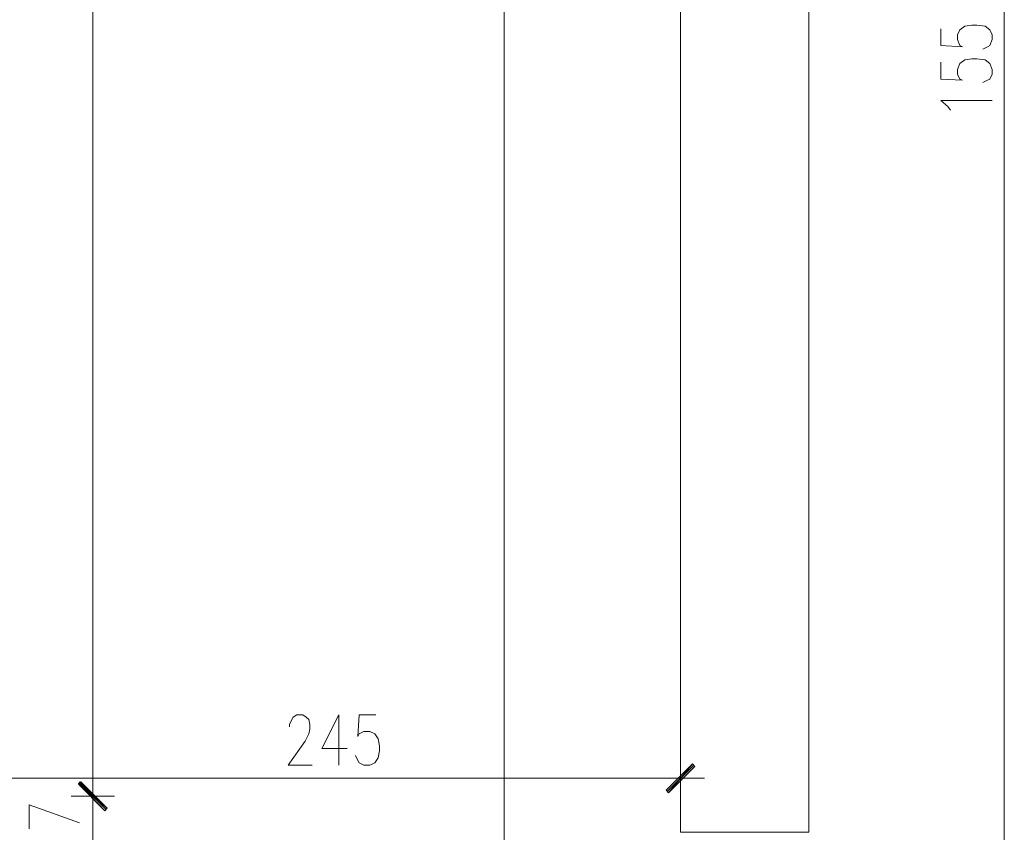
# Model space of a CAD drawing. Header units: inches. Extents: x -1441 to 3871, y -4351 to 2413.
# Tile 66 of 256: x -457 to -110, y -663 to -376. Entities that reach past the tile are written whole.
import ezdxf

# ---------------------------------------------------------------- set-up
doc = ezdxf.new("R2010")
doc.units = ezdxf.units.IN
doc.header["$MEASUREMENT"] = 0
doc.layers.add('at_Entity', color=7, linetype='Continuous')
doc.layers.add('at_Solid', color=7, linetype='Continuous')

msp = doc.modelspace()

# ---------------------------------------------------------------- hatches: boundary and pattern name
at = {"layer": 'at_Solid', "lineweight": 15}
for points in [[(-219.62696, -638.6805), (-228.09449, -648.84153), (-228.93886, -647.99717)], [(-218.78259, -639.52964), (-219.62696, -638.6805), (-228.09449, -648.84153)], [(-426.19171, -654.34185), (-436.35275, -645.45452), (-435.50361, -645.02995)], [(-435.50361, -645.02995), (-436.35275, -645.87909), (-426.19171, -654.34185)], [(-427.04085, -655.19099), (-426.19171, -654.34185), (-436.35275, -645.45452)], [(-436.35275, -645.87909), (-426.19171, -654.34185), (-427.04085, -655.19099)]]:
    msp.add_hatch(color=7, dxfattribs=at).paths.add_polyline_path(points)

# ---------------------------------------------------------------- linework, layer by layer
at = {"layer": 'at_Entity', "color": 7, "lineweight": 15}
for p, q in [((-223.85834, 795.85233), (-223.85834, -662.80938)), ((-178.5678, 795.85233), (-178.5678, -662.80938)), ((-286.08394, 790.31862), (-286.08394, -873.18571)), ((-109.57295, 380.15633), (-109.57295, -1159.32614)), ((-431.27223, -66.39486), (-431.27223, -644.18559)), ((-125.2343, -379.63139), (-123.54079, -378.35768)), ((-123.54079, -378.35768), (-121.00292, -377.93788)), ((-121.00292, -377.93788), (-119.30941, -377.93788)), ((-119.30941, -377.93788), (-116.34697, -378.35768)), ((-116.34697, -378.35768), (-114.65347, -379.63139)), ((-132.00832, -379.20682), (-132.00832, -385.1317)), ((-126.07867, -381.32012), (-125.2343, -379.63139)), ((-126.07867, -383.01363), (-126.07867, -381.32012)), ((-114.65347, -379.63139), (-113.80433, -381.32012)), ((-113.80433, -381.32012), (-113.80433, -383.01363)), ((-132.00832, -385.1317), (-124.38516, -385.55627)), ((-125.2343, -385.1317), (-126.07867, -383.01363)), ((-124.38516, -385.55627), (-125.2343, -385.1317)), ((-115.49783, -385.55627), (-117.19134, -386.40064)), ((-114.65347, -385.1317), (-115.49783, -385.55627)), ((-113.80433, -383.01363), (-114.65347, -385.1317)), ((-132.00832, -391.05659), (-132.00832, -396.98624)), ((-126.07867, -393.59923), (-125.2343, -391.48115)), ((-125.2343, -391.48115), (-123.54079, -390.21222)), ((-123.54079, -390.21222), (-121.00292, -389.78765)), ((-121.00292, -389.78765), (-119.30941, -389.78765)), ((-119.30941, -389.78765), (-116.34697, -390.21222)), ((-116.34697, -390.21222), (-114.65347, -391.48115)), ((-114.65347, -391.48115), (-113.80433, -393.59923)), ((-126.07867, -395.28796), (-126.07867, -393.59923)), ((-125.2343, -396.98624), (-126.07867, -395.28796)), ((-113.80433, -395.28796), (-114.65347, -396.98624)), ((-113.80433, -393.59923), (-113.80433, -395.28796)), ((-132.00832, -396.98624), (-124.38516, -397.40604)), ((-124.38516, -397.40604), (-125.2343, -396.98624)), ((-115.49783, -397.40604), (-117.19134, -398.25518)), ((-114.65347, -396.98624), (-115.49783, -397.40604)), ((-129.46568, -406.71793), (-132.00832, -404.60463)), ((-132.00832, -404.60463), (-113.80433, -404.60463)), ((-128.62131, -407.99164), (-129.46568, -406.71793)), ((-360.58387, -622.17478), (-359.31017, -621.32565)), ((-359.31017, -621.32565), (-357.19686, -621.32565)), ((-357.19686, -621.32565), (-355.92793, -622.17478)), ((-344.49796, -621.32565), (-350.42284, -633.18018)), ((-344.49796, -621.32565), (-344.49796, -639.10507)), ((-337.29937, -621.32565), (-337.72393, -628.94881)), ((-331.37448, -621.32565), (-337.29937, -621.32565)), ((-361.85281, -624.71266), (-361.00844, -623.01915)), ((-361.85281, -625.55702), (-361.85281, -624.71266)), ((-361.00844, -623.01915), (-360.58387, -622.17478)), ((-355.92793, -622.17478), (-355.07879, -623.01915)), ((-355.07879, -623.01915), (-354.65899, -624.71266)), ((-354.65899, -624.71266), (-354.65899, -626.40616)), ((-355.07879, -628.09967), (-356.34773, -630.63754)), ((-354.65899, -626.40616), (-355.07879, -628.09967)), ((-337.72393, -628.94881), (-337.29937, -628.09967)), ((-337.29937, -628.09967), (-335.61063, -627.25053)), ((-335.61063, -627.25053), (-333.49256, -627.25053)), ((-333.49256, -627.25053), (-331.79905, -628.09967)), ((-331.79905, -628.09967), (-330.53011, -629.79317)), ((-356.34773, -630.63754), (-362.27738, -639.10507)), ((-330.53011, -629.79317), (-330.10554, -632.33105)), ((-330.10554, -632.33105), (-330.10554, -634.02455)), ((-350.42284, -633.18018), (-341.53551, -633.18018)), ((-337.72393, -637.41156), (-338.57307, -635.71806)), ((-330.10554, -634.02455), (-330.53011, -636.56243)), ((-362.27738, -639.10507), (-353.80985, -639.10507)), ((-337.29937, -638.2607), (-337.72393, -637.41156)), ((-335.61063, -639.10507), (-337.29937, -638.2607)), ((-333.49256, -639.10507), (-335.61063, -639.10507)), ((-331.79905, -638.2607), (-333.49256, -639.10507)), ((-330.53011, -636.56243), (-331.79905, -638.2607)), ((-228.93886, -647.99717), (-219.62696, -638.6805)), ((-228.51906, -648.41696), (-219.20716, -639.10507)), ((-219.62696, -638.6805), (-228.09449, -648.84153)), ((-219.62696, -638.6805), (-228.09449, -648.84153)), ((-223.85834, -636.14263), (-223.85834, -651.37941)), ((-218.78259, -639.52964), (-219.62696, -638.6805)), ((-431.27223, -641.64294), (-431.27223, -658.15343)), ((-431.27223, -658.15343), (-431.27223, -641.64294)), ((-228.09449, -648.84153), (-218.78259, -639.52964)), ((-229.36343, -643.76102), (-463.0195, -643.76102)), ((-436.35275, -645.45452), (-435.50361, -645.02995)), ((-435.50361, -645.02995), (-436.35275, -645.87909)), ((-426.19171, -654.34185), (-436.35275, -645.45452)), ((-436.35275, -645.45452), (-427.04085, -655.19099)), ((-426.19171, -654.34185), (-436.35275, -645.45452)), ((-436.35275, -645.87909), (-426.19171, -654.34185)), ((-436.35275, -645.87909), (-426.19171, -654.34185)), ((-427.04085, -655.19099), (-436.35275, -645.87909)), ((-435.92818, -645.02995), (-426.61628, -654.76642)), ((-426.61628, -654.76642), (-435.92818, -645.45452)), ((-435.50361, -645.02995), (-426.19171, -654.34185)), ((-426.19171, -654.34185), (-435.50361, -645.02995)), ((-231.9013, -643.76102), (-215.39558, -643.76102)), ((-228.09449, -648.84153), (-228.93886, -647.99717)), ((-453.7076, -661.54044), (-453.7076, -653.07291)), ((-453.7076, -653.07291), (-435.92818, -659.42237)), ((-423.65384, -650.11047), (-438.89062, -650.11047)), ((-438.89062, -650.11047), (-423.65384, -650.11047)), ((-431.27223, -671.27691), (-431.27223, -655.61079)), ((-427.04085, -655.19099), (-426.19171, -654.34185)), ((-426.19171, -654.34185), (-427.04085, -655.19099)), ((-178.5678, -662.80938), (-223.85834, -662.80938))]:
    msp.add_line(p, q, dxfattribs=at)

doc.saveas('drawing.dxf')
